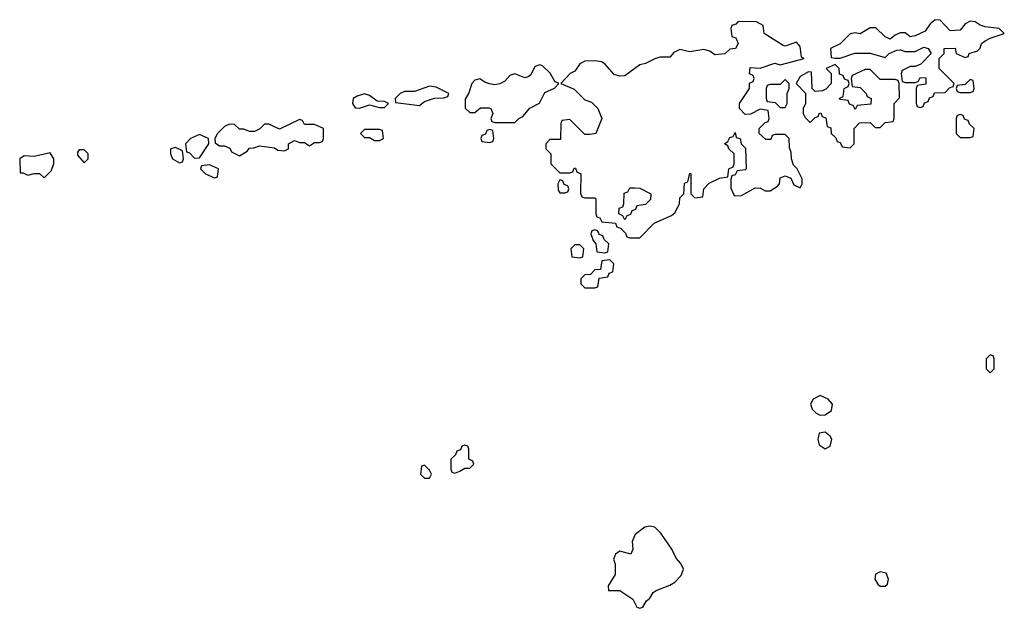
# Model space of a CAD drawing. Header units: inches. Extents: x 2701323 to 2964515, y 494916 to 722124.
# Tile 115 of 256: x 2720772 to 2724706, y 709634 to 711985. Entities that reach past the tile are written whole.
import ezdxf

# ---------------------------------------------------------------- set-up
doc = ezdxf.new("R2010")
doc.units = ezdxf.units.IN
doc.header["$MEASUREMENT"] = 0
doc.layers.add('C7720', color=7, linetype='Continuous')
doc.layers.add('C7721', color=7, linetype='Continuous')

msp = doc.modelspace()

# ---------------------------------------------------------------- linework, layer by layer
at = {"layer": 'C7720', "color": 2, "elevation": 10}
for points in [[(2723290, 709962), (2723270, 709958), (2723231.1, 709928.9), (2723219.6, 709900.4), (2723222, 709870), (2723214, 709850), (2723170, 709862), (2723152, 709850), (2723144.7, 709830), (2723151.3, 709810), (2723151.1, 709768.9), (2723123.6, 709723.6), (2723124.7, 709704.7), (2723170, 709704.7), (2723222, 709670), (2723238, 709638), (2723250, 709634), (2723262, 709638), (2723276.4, 709663.6), (2723290, 709674), (2723303.1, 709696.9), (2723314.6, 709705.4), (2723370, 709726), (2723390, 709738), (2723415.5, 709764.5), (2723424, 709790), (2723413.6, 709813.6), (2723394.6, 709834.6), (2723378, 709870), (2723333.6, 709933.6), (2723310, 709958)], [(2724210, 709779.3), (2724191.3, 709770), (2724188.4, 709750), (2724200.7, 709730), (2724210, 709723), (2724230, 709722.8), (2724239, 709730), (2724242.7, 709750), (2724234, 709774)]]:
    msp.add_lwpolyline(points, close=True, dxfattribs=at)
at = {"layer": 'C7721', "color": 2, "elevation": 10}
for points in [[(2723642, 711978), (2723632.7, 711967.3), (2723618, 711962), (2723614, 711950), (2723618, 711918), (2723632.7, 711912.7), (2723642, 711890), (2723632, 711870), (2723610, 711868), (2723590, 711849.2), (2723550, 711845.2), (2723530, 711859), (2723505.6, 711865.6), (2723450, 711857.2), (2723410, 711866), (2723385.2, 711854.8), (2723370, 711835.3), (2723330, 711835.3), (2723310, 711829.2), (2723272, 711810), (2723250, 711805.2), (2723190, 711761.2), (2723170, 711759.3), (2723146.6, 711766.6), (2723110, 711809), (2723096.5, 711816.5), (2723070, 711821.2), (2723030, 711819), (2723010.6, 711809.4), (2722990, 711779), (2722972, 711770), (2722934, 711730), (2722987.1, 711707.1), (2723030, 711664.7), (2723056, 711656), (2723082, 711630), (2723098, 711590), (2723074, 711530), (2723050, 711526), (2723030, 711526), (2722970, 711586), (2722938, 711582), (2722934, 711570), (2722932.7, 711507.3), (2722890, 711506), (2722874, 711490), (2722874, 711470), (2722894, 711450), (2722894, 711410), (2722930, 711374), (2722970, 711374), (2722982, 711378), (2722987.3, 711392.7), (2722992.7, 711392.7), (2722998, 711378), (2723014, 711370), (2723012.7, 711292.7), (2723018, 711278), (2723030, 711274), (2723070, 711274), (2723074, 711270), (2723074, 711210), (2723078, 711198), (2723090, 711194), (2723098, 711178), (2723152.7, 711172.7), (2723158, 711158), (2723172.7, 711152.7), (2723192.7, 711132.7), (2723198, 711118), (2723210, 711114), (2723250, 711114), (2723307.3, 711172.7), (2723376.4, 711203.6), (2723390, 711214), (2723408, 711250), (2723410, 711274), (2723426, 711290), (2723428.4, 711331.6), (2723442, 711338), (2723450, 711372), (2723454, 711370), (2723454, 711290), (2723470, 711274), (2723502, 711278), (2723506, 711310), (2723527.3, 711332.7), (2723568.4, 711351.6), (2723602, 711358), (2723606, 711390), (2723622, 711398), (2723626, 711410), (2723626, 711450), (2723606, 711470), (2723602, 711482), (2723588, 711490), (2723602, 711498), (2723610, 711514), (2723622, 711518), (2723630, 711534), (2723634, 711514), (2723651.1, 711511.1), (2723654, 711490), (2723671.6, 711471.6), (2723674, 711390), (2723670, 711386), (2723638, 711382), (2723630, 711366), (2723618, 711362), (2723612.7, 711347.3), (2723612.7, 711312.7), (2723625.4, 711285.4), (2723630, 711282), (2723656.4, 711283.6), (2723710, 711314), (2723731.6, 711311.6), (2723750, 711302), (2723770, 711302), (2723800.4, 711319.6), (2723808, 711330), (2723810, 711354), (2723830, 711362), (2723852.7, 711352.7), (2723865.4, 711325.4), (2723890, 711314), (2723898, 711330), (2723898, 711350), (2723878, 711390), (2723864, 711404), (2723855.3, 711430), (2723854.6, 711454.6), (2723847.3, 711472.7), (2723846, 711510), (2723830, 711526), (2723790, 711526), (2723778, 711522), (2723772.7, 711507.3), (2723752.7, 711507.3), (2723726, 711530), (2723726, 711550), (2723750, 711574), (2723762, 711578), (2723766, 711590), (2723762, 711622), (2723730, 711628), (2723691.6, 711608.4), (2723670, 711606), (2723648, 711630), (2723648, 711650), (2723688, 711710), (2723688.4, 711731.6), (2723702, 711738), (2723706, 711750), (2723702, 711762), (2723688.4, 711768.4), (2723690, 711794), (2723730, 711791.3), (2723788.9, 711811.1), (2723810, 711804.7), (2723906, 711830), (2723895.3, 711835.3), (2723890, 711878), (2723875.5, 711895.5), (2723830, 711879.3), (2723822, 711882), (2723746, 711930), (2723742, 711962), (2723716.4, 711976.4)], [(2724430, 711985.2), (2724410, 711969), (2724390, 711939), (2724350, 711921.2), (2724330, 711917.2), (2724310, 711932.7), (2724290, 711932.7), (2724270, 711924), (2724250, 711908), (2724230, 711917.2), (2724192.1, 711952.1), (2724170, 711953.2), (2724130, 711929), (2724110, 711933.2), (2724090, 711929.2), (2724050, 711888.7), (2724012, 711870), (2724014, 711834), (2724030, 711832), (2724050, 711832), (2724109.1, 711850.9), (2724130, 711851.3), (2724170, 711851), (2724230, 711834), (2724246, 711850), (2724276.4, 711863.6), (2724290, 711864.7), (2724310, 711858), (2724350, 711858), (2724384.7, 711875.3), (2724402, 711870), (2724414, 711850), (2724372.7, 711807.3), (2724350, 711798), (2724330, 711798), (2724298, 711782), (2724294, 711770), (2724298, 711738), (2724310, 711734), (2724350, 711734), (2724362, 711738), (2724370, 711754), (2724392.7, 711752.7), (2724392.7, 711727.3), (2724358, 711722), (2724354, 711710), (2724354, 711650), (2724358, 711638), (2724370, 711634), (2724382, 711638), (2724387.3, 711652.7), (2724402, 711658), (2724407.3, 711672.7), (2724422, 711678), (2724427.3, 711692.7), (2724470, 711694), (2724487.3, 711712.7), (2724502, 711718), (2724506, 711730), (2724446, 711790), (2724446, 711830), (2724466, 711850), (2724466, 711870), (2724510, 711872), (2724514, 711850), (2724550, 711834), (2724562, 711838), (2724566, 711850), (2724599, 711861), (2724608.9, 711871.1), (2724615.3, 711890), (2724630, 711901), (2724650, 711912), (2724706, 711930), (2724686, 711950), (2724630, 711957.2), (2724610, 711962.7), (2724590, 711977.2), (2724570, 711979), (2724550, 711969.2), (2724530, 711944), (2724490, 711941.2), (2724450, 711982.7)], [(2722850, 711805.2), (2722830, 711798), (2722814.9, 711765.1), (2722803.5, 711756.5), (2722790, 711753.2), (2722750, 711769), (2722730, 711762), (2722710, 711739), (2722690, 711729), (2722670, 711725.2), (2722649.1, 711729.1), (2722630, 711735.3), (2722610, 711749), (2722590, 711744), (2722578.8, 711730), (2722566.4, 711693.6), (2722551.6, 711668.4), (2722552, 711632), (2722570, 711614), (2722590, 711614), (2722612.7, 711632.7), (2722647.3, 711632.7), (2722654, 711630), (2722662, 711610), (2722654, 711590), (2722658, 711578), (2722670, 711574), (2722750, 711574), (2722766, 711590), (2722782, 711598), (2722810, 711632), (2722848.7, 711651.3), (2722870, 711694), (2722908.7, 711711.3), (2722926, 711730), (2722910, 711738), (2722891.8, 711771.8), (2722861.2, 711801.2)], [(2724030, 711806), (2723994, 711790), (2724014, 711770), (2724014, 711730), (2723992.7, 711707.3), (2723979.6, 711700.4), (2723950, 711698), (2723938, 711710), (2723935.3, 711775.3), (2723923.6, 711776.4), (2723890, 711758), (2723874, 711730), (2723912, 711692), (2723912, 711650), (2723902, 711630), (2723902, 711610), (2723910, 711594), (2723930, 711574), (2723950, 711594), (2723962, 711598), (2723966, 711610), (2723972.7, 711612.7), (2723978, 711598), (2723992.7, 711592.7), (2723998, 711558), (2724012.7, 711552.7), (2724014, 711530), (2724032.7, 711512.7), (2724038, 711498), (2724050, 711494), (2724058, 711478), (2724090, 711474), (2724106, 711490), (2724106, 711550), (2724127.3, 711572.7), (2724170, 711574), (2724190, 711554), (2724210, 711554), (2724230, 711574), (2724262, 711578), (2724266, 711590), (2724266, 711650), (2724287.3, 711672.7), (2724286, 711730), (2724282, 711742), (2724270, 711746), (2724210, 711746), (2724170, 711786), (2724150, 711786), (2724098, 711762), (2724094, 711750), (2724098, 711718), (2724130, 711714), (2724154, 711690), (2724158, 711678), (2724174, 711670), (2724172.7, 711647.3), (2724118, 711642), (2724110, 711626), (2724102, 711642), (2724087.3, 711647.3), (2724082, 711662), (2724050, 711666), (2724046, 711670), (2724062, 711678), (2724066, 711710), (2724082, 711718), (2724086, 711730), (2724082, 711742), (2724067.3, 711747.3), (2724062, 711762), (2724047.3, 711767.3), (2724046, 711790)], [(2723830, 711746), (2723810, 711726), (2723770, 711726), (2723758, 711722), (2723754, 711710), (2723754, 711670), (2723758, 711658), (2723790, 711654), (2723810, 711634), (2723830, 711634), (2723838, 711650), (2723838, 711690), (2723846, 711710), (2723846, 711730)], [(2724570, 711746), (2724550, 711726), (2724518, 711722), (2724514, 711710), (2724518, 711698), (2724530, 711694), (2724570, 711694), (2724582, 711698), (2724586, 711710), (2724582, 711742)], [(2722410, 711719.3), (2722350, 711699), (2722310, 711699), (2722292, 711690), (2722272, 711670), (2722274, 711654), (2722370, 711642), (2722390, 711658), (2722430, 711671.3), (2722467.3, 711672.7), (2722482, 711678), (2722486, 711690), (2722435.5, 711715.5)], [(2722150, 711688.7), (2722119.8, 711680.2), (2722104.7, 711670), (2722102, 711650), (2722112.7, 711632.7), (2722130, 711632), (2722170, 711644.7), (2722210, 711634), (2722230, 711634), (2722246, 711650), (2722230, 711658), (2722200.4, 711660.4), (2722170, 711682)], [(2721890, 711586), (2721810, 711548), (2721767.3, 711567.3), (2721750, 711568), (2721731.1, 711548.9), (2721710, 711538), (2721690, 711538), (2721667.3, 711547.3), (2721650, 711548), (2721630, 711566), (2721610, 711568), (2721590, 711558), (2721562, 711530), (2721552, 711510), (2721552.7, 711492.7), (2721570, 711482), (2721590, 711482), (2721611.6, 711471.6), (2721618, 711458), (2721650, 711442), (2721680.4, 711459.6), (2721690, 711472), (2721707.3, 711472.7), (2721730, 711482), (2721790, 711474), (2721803.6, 711463.6), (2721830, 711462), (2721846, 711470), (2721846, 711490), (2721870, 711502), (2721890, 711494), (2721910, 711494), (2721930, 711482), (2721950, 711494), (2721970, 711494), (2721982, 711498), (2721986, 711510), (2721986, 711550), (2721950, 711566), (2721910, 711566), (2721902, 711582)], [(2724530, 711606), (2724518, 711602), (2724514, 711590), (2724514, 711530), (2724530, 711514), (2724570, 711514), (2724582, 711518), (2724586, 711550), (2724567.3, 711567.3), (2724562, 711582), (2724547.3, 711587.3), (2724542, 711602)], [(2722210, 711546), (2722150, 711546), (2722134, 711530), (2722150, 711514), (2722170, 711514), (2722190, 711502), (2722210, 711502), (2722226, 711510), (2722222, 711542)], [(2722650, 711546), (2722638, 711542), (2722632.7, 711527.3), (2722618, 711522), (2722614, 711510), (2722618, 711498), (2722650, 711494), (2722662, 711498), (2722666, 711510), (2722662, 711542)], [(2721490, 711526), (2721454, 711510), (2721434, 711490), (2721438, 711458), (2721450, 711454), (2721470, 711432), (2721490, 711434), (2721528, 711490), (2721526, 711510)], [(2721030, 711466), (2721010, 711466), (2721003.6, 711456.4), (2721003.6, 711443.6), (2721030, 711414), (2721046, 711430), (2721046, 711450)], [(2721394.6, 711474.6), (2721374, 711470), (2721374, 711450), (2721382, 711430), (2721410, 711414), (2721422, 711418), (2721426, 711430), (2721422, 711462)], [(2720894, 711454), (2720830, 711439), (2720790, 711442), (2720772, 711430), (2720774, 711374), (2720786, 711374), (2720804.7, 711364.7), (2720830, 711371.3), (2720851.1, 711371.1), (2720870, 711354), (2720898, 711382), (2720908.7, 711410), (2720908, 711430)], [(2721530, 711406), (2721498, 711402), (2721494, 711390), (2721514, 711370), (2721550, 711354), (2721562, 711358), (2721566, 711390)], [(2722930, 711346), (2722922, 711330), (2722923.6, 711303.6), (2722930, 711294), (2722950, 711294), (2722962, 711298), (2722966, 711310), (2722962, 711322), (2722947.3, 711327.3), (2722942, 711342)], [(2723190, 711186), (2723182, 711202), (2723166, 711210), (2723167.3, 711232.7), (2723182, 711238), (2723186, 711250), (2723187.3, 711292.7), (2723202, 711298), (2723210, 711314), (2723230, 711314), (2723250, 711312), (2723294, 711290), (2723292.7, 711267.3), (2723272.7, 711247.3), (2723238, 711242), (2723232.7, 711227.3), (2723218, 711222), (2723212.7, 711207.3), (2723198, 711202)], [(2723070, 711146), (2723058, 711142), (2723054, 711130), (2723063.6, 711103.6), (2723074, 711090), (2723078, 711058), (2723110, 711054), (2723122, 711058), (2723126, 711090), (2723107.3, 711107.3), (2723102, 711122), (2723087.3, 711127.3), (2723082, 711142)], [(2723010, 711086), (2722990, 711086), (2722974, 711070), (2722978, 711038), (2723010, 711034), (2723022, 711038), (2723026, 711070)], [(2723130, 711026), (2723098, 711022), (2723092.7, 710987.3), (2723070, 710986), (2723052.7, 710967.3), (2723030, 710966), (2723014, 710950), (2723014, 710930), (2723030, 710914), (2723070, 710914), (2723082, 710918), (2723087.3, 710952.7), (2723122, 710958), (2723127.3, 710972.7), (2723142, 710978), (2723146, 711010)], [(2724650, 710646), (2724634, 710630), (2724634, 710590), (2724650, 710574), (2724666, 710590), (2724666, 710630), (2724662, 710642)], [(2723970, 710484), (2723942, 710470), (2723931.3, 710450), (2723938, 710430), (2723954, 710414), (2723970, 710406), (2723990, 710406.8), (2724016, 710424), (2724019, 710450), (2724002, 710470)], [(2723990, 710337.2), (2723966.8, 710333.2), (2723961, 710310), (2723966.8, 710286.8), (2723990, 710271.3), (2724010, 710282), (2724017.2, 710310), (2724010, 710322)], [(2722550, 710286), (2722538, 710282), (2722532.7, 710267.3), (2722518, 710262), (2722512.7, 710247.3), (2722494, 710230), (2722494, 710190), (2722498, 710178), (2722510, 710174), (2722530, 710182), (2722550, 710194), (2722570, 710194), (2722586, 710210), (2722582, 710222), (2722566, 710230), (2722566, 710270), (2722562, 710282)], [(2722390, 710206), (2722378, 710202), (2722374, 710170), (2722390, 710154), (2722410, 710154), (2722418, 710170), (2722410, 710186)]]:
    msp.add_lwpolyline(points, close=True, dxfattribs=at)

doc.saveas('drawing.dxf')
